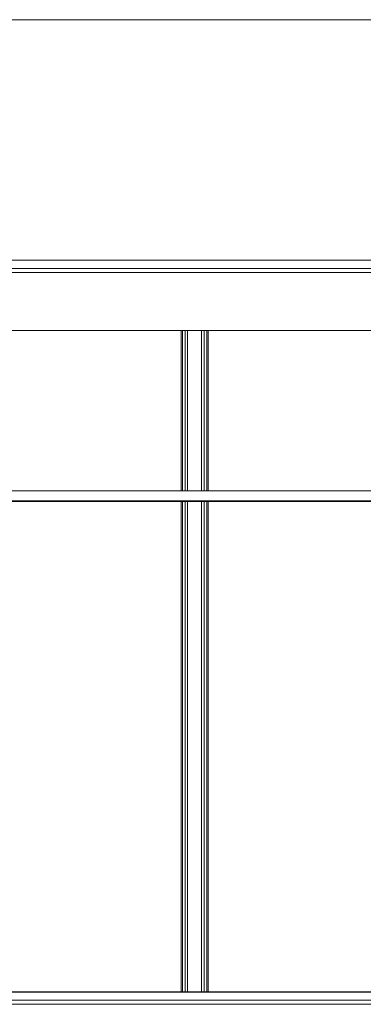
# Model space of a CAD drawing. Header units: millimetres. Extents: x -30280 to 309309, y -17460 to 4378.
# Tile 102 of 256: x 56649 to 58364, y -8954 to -4044. Entities that reach past the tile are written whole.
import ezdxf

# ---------------------------------------------------------------- set-up
doc = ezdxf.new("R2010")
doc.units = ezdxf.units.MM
doc.header["$MEASUREMENT"] = 0
doc.linetypes.add('Wipeout_Contour', pattern=[1000, 0, -1000])
for name, color, linetype, lineweight in [('P1_P2_PLANTA PRIMERA_2_07_CR_Cel Ras pladur_Pluma_Nº__1', 7, 'Continuous', 5), ('P1_P2_PLANTA PRIMERA_2_10_ESTR_Fotjats_Pluma_Nº__1', 7, 'Continuous', 5), ('P1_P2_PLANTA PRIMERA_2_12_FAÇ_Façana_Pluma_Nº__47', 7, 'Continuous', 20), ('P1_P2_PLANTA PRIMERA_2_Nuevo_07_CR_Cel Ras_lames_Pluma_Nº__1', 7, 'Continuous', 5), ('P1_P2_PLANTA PRIMERA_2_Nuevo_08_E_Envans secs_Pluma_Nº__47', 7, 'Continuous', 20), ('P1_P2_PLANTA PRIMERA_2_Nuevo_14_PAV_Soft Light Grey 0554_Pluma_Nº__29', 7, 'Continuous', 20)]:
    doc.layers.add(name, color=color, linetype=linetype, lineweight=lineweight)
doc.layers.add('P1_P2_PLANTA PRIMERA_2_12_FAÇ_Façana', color=7, linetype='Continuous')
doc.layers.add('P1_P2_PLANTA PRIMERA_2_Nuevo_08_E_Envans secs', color=7, linetype='Continuous')

msp = doc.modelspace()

# ---------------------------------------------------------------- linework, layer by layer
at = {"layer": 'P1_P2_PLANTA PRIMERA_2_10_ESTR_Fotjats_Pluma_Nº__1', "color": 7, "linetype": 'Continuous', "lineweight": 5}
for p, q in [((63966.3, -5284.4), (36809, -5284.4)), ((63966.3, -5304.4), (36809, -5304.4)), ((73152, -8934.4), (36809, -8934.4)), ((73152, -8954.4), (36809, -8954.4))]:
    msp.add_line(p, q, dxfattribs=at)

# ---------------------------------------------------------------- wipeouts: each hides what was drawn before it
at = {"color": 254, "linetype": 'Wipeout_Contour', "lineweight": 0, "ltscale": 241003.461982}
msp.add_wipeout([(46967.1, -4044.4), (46967.1, -5244.4), (73152, -5244.4), (73152, -4044.4)], dxfattribs=at).dxf.layer = 'P1_P2_PLANTA PRIMERA_2_12_FAÇ_Façana'
at = {"color": 254, "linetype": 'Wipeout_Contour', "lineweight": 0, "ltscale": 274571.375595}
msp.add_wipeout([(53171.1, -5594.4), (53171.1, -6394.4), (53236.3, -6394.4), (56648.9, -6394.4), (56648.9, -5594.4)], dxfattribs=at).dxf.layer = 'P1_P2_PLANTA PRIMERA_2_Nuevo_08_E_Envans secs'
at = {"color": 254, "linetype": 'Wipeout_Contour', "lineweight": 0, "ltscale": 231173.799666}
msp.add_wipeout([(57473.9, -6394.4), (57486.9, -6394.4), (57486.9, -5594.4), (57473.9, -5594.4)], dxfattribs=at).dxf.layer = 'P1_P2_PLANTA PRIMERA_2_Nuevo_08_E_Envans secs'
at = {"color": 254, "linetype": 'Wipeout_Contour', "lineweight": 0, "ltscale": 232009.921015}
msp.add_wipeout([(57473.9, -8892.4), (57486.9, -8892.4), (57486.9, -6447.4), (57473.9, -6447.4)], dxfattribs=at).dxf.layer = 'P1_P2_PLANTA PRIMERA_2_Nuevo_08_E_Envans secs'
at = {"color": 254, "linetype": 'Wipeout_Contour', "lineweight": 0, "ltscale": 340132.298286}
msp.add_wipeout([(55335, -8844.4), (55335, -8892.4), (56648.9, -8892.4), (56648.9, -8844.4), (56608.9, -8844.4), (55375, -8844.4)], dxfattribs=at).dxf.layer = 'P1_P2_PLANTA PRIMERA_2_Nuevo_08_E_Envans secs'

# ---------------------------------------------------------------- next in the draw order: linework, layer by layer
at = {"layer": 'P1_P2_PLANTA PRIMERA_2_10_ESTR_Fotjats_Pluma_Nº__1', "color": 7, "linetype": 'Continuous', "lineweight": 5}
msp.add_line((63966.3, -5244.4), (36809, -5244.4), dxfattribs=at)
at = {"layer": 'P1_P2_PLANTA PRIMERA_2_12_FAÇ_Façana_Pluma_Nº__47', "color": 7, "linetype": 'Continuous', "lineweight": 20}
msp.add_line((46967.1, -4044.4), (73152, -4044.4), dxfattribs=at)

# ---------------------------------------------------------------- next in the draw order: wipeouts: each hides what was drawn before it
at = {"color": 254, "linetype": 'Wipeout_Contour', "lineweight": 0, "ltscale": 231110.146514}
msp.add_wipeout([(57454.9, -5594.4), (57454.9, -6394.4), (57473.9, -6394.4), (57473.9, -5594.4)], dxfattribs=at).dxf.layer = 'P1_P2_PLANTA PRIMERA_2_Nuevo_08_E_Envans secs'
at = {"color": 254, "linetype": 'Wipeout_Contour', "lineweight": 0, "ltscale": 231946.496997}
msp.add_wipeout([(57473.9, -6447.4), (57454.9, -6447.4), (57454.9, -8892.4), (57473.9, -8892.4)], dxfattribs=at).dxf.layer = 'P1_P2_PLANTA PRIMERA_2_Nuevo_08_E_Envans secs'

# ---------------------------------------------------------------- next in the draw order: wipeouts: each hides what was drawn before it
at = {"color": 254, "linetype": 'Wipeout_Contour', "lineweight": 0, "ltscale": 286664.371977}
msp.add_wipeout([(57454.9, -5594.4), (56648.9, -5594.4), (56648.9, -6394.4), (56836.3, -6394.4), (57454.9, -6394.4)], dxfattribs=at).dxf.layer = 'P1_P2_PLANTA PRIMERA_2_Nuevo_08_E_Envans secs'
at = {"color": 254, "linetype": 'Wipeout_Contour', "lineweight": 0, "ltscale": 231338.902092}
msp.add_wipeout([(57486.9, -5594.4), (57486.9, -6394.4), (57556.9, -6394.4), (57556.9, -5594.4)], dxfattribs=at).dxf.layer = 'P1_P2_PLANTA PRIMERA_2_Nuevo_08_E_Envans secs'
at = {"color": 254, "linetype": 'Wipeout_Contour', "lineweight": 0, "ltscale": 230311.555308}
msp.add_wipeout([(57454.9, -6447.4), (56648.9, -6447.4), (56648.9, -8892.4), (57454.9, -8892.4)], dxfattribs=at).dxf.layer = 'P1_P2_PLANTA PRIMERA_2_Nuevo_08_E_Envans secs'
at = {"color": 254, "linetype": 'Wipeout_Contour', "lineweight": 0, "ltscale": 232174.430705}
msp.add_wipeout([(57486.9, -8892.4), (57556.9, -8892.4), (57556.9, -6447.4), (57486.9, -6447.4)], dxfattribs=at).dxf.layer = 'P1_P2_PLANTA PRIMERA_2_Nuevo_08_E_Envans secs'

# ---------------------------------------------------------------- next in the draw order: linework, layer by layer
at = {"layer": 'P1_P2_PLANTA PRIMERA_2_Nuevo_07_CR_Cel Ras_lames_Pluma_Nº__1', "color": 7, "linetype": 'Continuous', "lineweight": 5}
for p, q in [((56836.3, -6444.4), (56536.3, -6444.4)), ((57136.3, -6444.4), (56836.3, -6444.4)), ((57436.3, -6444.4), (57136.3, -6444.4))]:
    msp.add_line(p, q, dxfattribs=at)
at = {"layer": 'P1_P2_PLANTA PRIMERA_2_Nuevo_08_E_Envans secs_Pluma_Nº__47', "color": 7, "linetype": 'Continuous', "lineweight": 20}
for p, q in [((57454.9, -6394.4), (57454.9, -5594.4)), ((57460.9, -6394.4), (57460.9, -5594.4)), ((57473.9, -6394.4), (57473.9, -5594.4)), ((57486.9, -6394.4), (57486.9, -5594.4)), ((57454.9, -8892.4), (57454.9, -6447.4)), ((57460.9, -8892.4), (57460.9, -6447.4)), ((57473.9, -8892.4), (57473.9, -6447.4)), ((57486.9, -8892.4), (57486.9, -6447.4))]:
    msp.add_line(p, q, dxfattribs=at)

# ---------------------------------------------------------------- next in the draw order: wipeouts: each hides what was drawn before it
at = {"color": 254, "linetype": 'Wipeout_Contour', "lineweight": 0, "ltscale": 231504.004118}
msp.add_wipeout([(57556.9, -6394.4), (57569.9, -6394.4), (57569.9, -5594.4), (57556.9, -5594.4)], dxfattribs=at).dxf.layer = 'P1_P2_PLANTA PRIMERA_2_Nuevo_08_E_Envans secs'
at = {"color": 254, "linetype": 'Wipeout_Contour', "lineweight": 0, "ltscale": 232338.939538}
msp.add_wipeout([(57556.9, -8892.4), (57569.9, -8892.4), (57569.9, -6447.4), (57556.9, -6447.4)], dxfattribs=at).dxf.layer = 'P1_P2_PLANTA PRIMERA_2_Nuevo_08_E_Envans secs'

# ---------------------------------------------------------------- next in the draw order: wipeouts: each hides what was drawn before it
at = {"color": 254, "linetype": 'Wipeout_Contour', "lineweight": 0, "ltscale": 231567.659066}
msp.add_wipeout([(57569.9, -6394.4), (57588.9, -6394.4), (57588.9, -5594.4), (57569.9, -5594.4)], dxfattribs=at).dxf.layer = 'P1_P2_PLANTA PRIMERA_2_Nuevo_08_E_Envans secs'
at = {"color": 254, "linetype": 'Wipeout_Contour', "lineweight": 0, "ltscale": 232402.366281}
msp.add_wipeout([(57569.9, -6447.4), (57569.9, -8892.4), (57588.9, -8892.4), (57588.9, -6447.4)], dxfattribs=at).dxf.layer = 'P1_P2_PLANTA PRIMERA_2_Nuevo_08_E_Envans secs'

# ---------------------------------------------------------------- next in the draw order: linework, layer by layer
at = {"layer": 'P1_P2_PLANTA PRIMERA_2_Nuevo_08_E_Envans secs_Pluma_Nº__47', "color": 7, "linetype": 'Continuous', "lineweight": 20}
for p, q in [((57556.9, -5594.4), (57556.9, -6394.4)), ((57556.9, -6447.4), (57556.9, -8892.4))]:
    msp.add_line(p, q, dxfattribs=at)

# ---------------------------------------------------------------- next in the draw order: wipeouts: each hides what was drawn before it
at = {"color": 254, "linetype": 'Wipeout_Contour', "lineweight": 0, "ltscale": 233201.34923}
msp.add_wipeout([(58391.1, -5594.4), (57588.9, -5594.4), (57588.9, -6394.4), (58391.1, -6394.4)], dxfattribs=at).dxf.layer = 'P1_P2_PLANTA PRIMERA_2_Nuevo_08_E_Envans secs'
at = {"color": 254, "linetype": 'Wipeout_Contour', "lineweight": 0, "ltscale": 234030.279815}
msp.add_wipeout([(57588.9, -8892.4), (58391.1, -8892.4), (58391.1, -6447.4), (57588.9, -6447.4)], dxfattribs=at).dxf.layer = 'P1_P2_PLANTA PRIMERA_2_Nuevo_08_E_Envans secs'

# ---------------------------------------------------------------- next in the draw order: linework, layer by layer
at = {"layer": 'P1_P2_PLANTA PRIMERA_2_07_CR_Cel Ras pladur_Pluma_Nº__1', "color": 7, "linetype": 'Continuous', "lineweight": 5}
msp.add_line((63956.3, -6447.4), (37286.5, -6447.4), dxfattribs=at)
at = {"layer": 'P1_P2_PLANTA PRIMERA_2_07_CR_Cel Ras pladur_Pluma_Nº__1', "color": 7, "linetype": 'Continuous', "lineweight": 5, "flags": 128}
msp.add_lwpolyline([(61636.3, -6394.4), (61336.3, -6394.4), (61036.3, -6394.4), (60736.3, -6394.4), (60436.3, -6394.4), (60136.3, -6394.4), (59836.3, -6394.4), (59536.3, -6394.4), (59236.3, -6394.4), (58936.3, -6394.4), (58636.3, -6394.4), (58336.3, -6394.4), (58036.3, -6394.4), (57736.3, -6394.4), (57436.3, -6394.4), (57136.3, -6394.4), (56836.3, -6394.4), (56536.3, -6394.4)], dxfattribs=at)
at = {"layer": 'P1_P2_PLANTA PRIMERA_2_10_ESTR_Fotjats_Pluma_Nº__1', "color": 7, "linetype": 'Continuous', "lineweight": 5}
msp.add_line((63956.3, -5594.4), (36809, -5594.4), dxfattribs=at)
at = {"layer": 'P1_P2_PLANTA PRIMERA_2_Nuevo_07_CR_Cel Ras_lames_Pluma_Nº__1', "color": 7, "linetype": 'Continuous', "lineweight": 5}
for p, q in [((57736.3, -6444.4), (57436.3, -6444.4)), ((58036.3, -6444.4), (57736.3, -6444.4)), ((58336.3, -6444.4), (58036.3, -6444.4)), ((58636.3, -6444.4), (58336.3, -6444.4))]:
    msp.add_line(p, q, dxfattribs=at)
at = {"layer": 'P1_P2_PLANTA PRIMERA_2_Nuevo_08_E_Envans secs_Pluma_Nº__47', "color": 7, "linetype": 'Continuous', "lineweight": 20}
for p, q in [((57569.9, -5594.4), (57569.9, -6394.4)), ((57582.9, -5594.4), (57582.9, -6394.4)), ((57588.9, -5594.4), (57588.9, -6394.4)), ((57569.9, -6447.4), (57569.9, -8892.4)), ((57582.9, -6447.4), (57582.9, -8892.4)), ((57588.9, -6447.4), (57588.9, -8892.4))]:
    msp.add_line(p, q, dxfattribs=at)
at = {"layer": 'P1_P2_PLANTA PRIMERA_2_Nuevo_14_PAV_Soft Light Grey 0554_Pluma_Nº__29', "color": 7, "linetype": 'Continuous', "lineweight": 20}
for p, q in [((63956.3, -8892.4), (37833.9, -8892.4)), ((63956.3, -8894.4), (37833.9, -8894.4))]:
    msp.add_line(p, q, dxfattribs=at)

doc.saveas('drawing.dxf')
